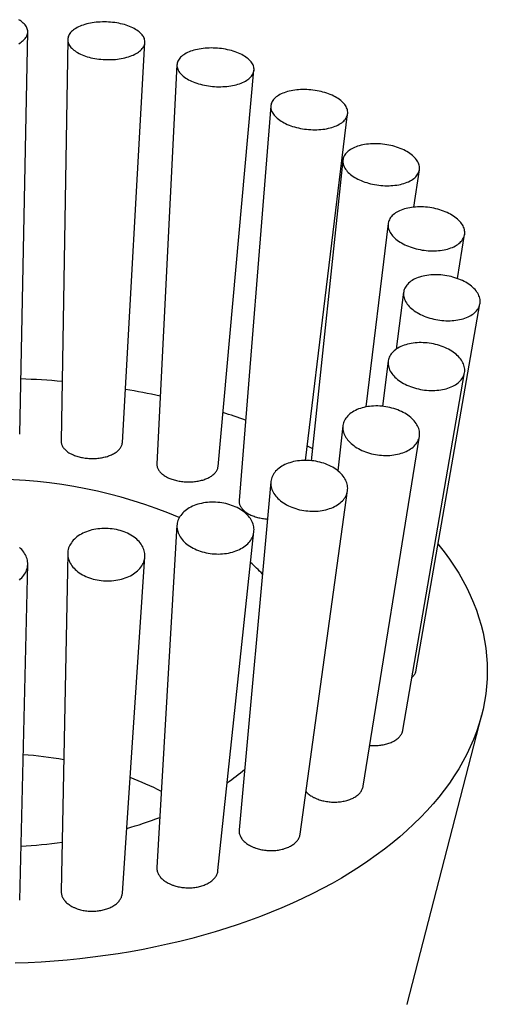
# Model space of a CAD drawing. Header units: millimetres. Extents: x 8 to 974, y 12 to 913.
# Tile 29 of 31: x 536 to 556, y 870 to 913. Entities that reach past the tile are written whole.
import ezdxf

# ---------------------------------------------------------------- set-up
doc = ezdxf.new("R2010")
doc.units = ezdxf.units.MM

msp = doc.modelspace()

# ---------------------------------------------------------------- linework, layer by layer
at = {"color": 7, "linetype": 'Continuous', "lineweight": 30}
for p, q in [((535.75, 895.033), (536.097, 912.394)), ((537.822, 912.062), (537.541, 894.718)), ((540.181, 894.662), (541.152, 911.942)), ((542.537, 910.972), (541.671, 893.739)), ((544.31, 893.63), (545.861, 910.737)), ((546.587, 909.196), (545.217, 892.165)), ((548.084, 893.894), (549.903, 908.861)), ((549.696, 906.858), (548.335, 893.882)), ((552.766, 904.828), (553.003, 906.442)), ((551.652, 904.115), (550.687, 896.201)), ((554.638, 901.746), (554.951, 903.642)), ((552.319, 901.155), (552, 898.697)), ((552.867, 884.847), (555.614, 900.655)), ((551.653, 898.179), (551.404, 896.23)), ((552.283, 882.242), (554.949, 897.684)), ((549.698, 895.387), (549.476, 893.45)), ((550.573, 879.822), (553, 894.933)), ((548.161, 894.525), (548.391, 894.411)), ((546.589, 892.97), (545.218, 877.948)), ((547.853, 877.755), (549.9, 892.591)), ((542.537, 891.091), (541.671, 876.321)), ((544.308, 876.181), (545.859, 890.817)), ((537.822, 889.877), (537.541, 875.282)), ((540.181, 875.208), (541.151, 889.734)), ((535.75, 874.902), (536.097, 889.414)), ((552.472, 870.411), (555.688, 882.91)), ((552.469, 870.409), (552.469, 870.412))]:
    msp.add_line(p, q, dxfattribs=at)
at = {"color": 7, "linetype": 'Continuous', "lineweight": 30, "flags": 128}
for points in [[(536.097, 912.401), (536.095, 912.445), (536.087, 912.488), (536.075, 912.531), (536.059, 912.574), (536.037, 912.616), (536.011, 912.657), (535.981, 912.698), (535.945, 912.738), (535.906, 912.777), (535.862, 912.815), (535.815, 912.851), (535.763, 912.887), (535.707, 912.921)], [(541.097, 911.757), (541.118, 911.799), (541.134, 911.841), (541.145, 911.884), (541.151, 911.928), (541.153, 911.971), (541.15, 912.015), (541.142, 912.059), (541.129, 912.102), (541.112, 912.146), (541.089, 912.189), (541.063, 912.231), (541.031, 912.273), (540.996, 912.314), (540.956, 912.354), (540.911, 912.393), (540.863, 912.431), (540.81, 912.468), (540.754, 912.504), (540.694, 912.538), (540.631, 912.57), (540.564, 912.601), (540.494, 912.631), (540.422, 912.658), (540.346, 912.684), (540.269, 912.708), (540.188, 912.729), (540.106, 912.749), (540.022, 912.766), (539.937, 912.781), (539.85, 912.795), (539.762, 912.805), (539.674, 912.814), (539.585, 912.82), (539.495, 912.824), (539.406, 912.825), (539.317, 912.825), (539.228, 912.821), (539.14, 912.816), (539.053, 912.808), (538.967, 912.798), (538.883, 912.785), (538.801, 912.771), (538.72, 912.754), (538.642, 912.735), (538.566, 912.714), (538.493, 912.691), (538.423, 912.666), (538.356, 912.639), (538.292, 912.61), (538.231, 912.579), (538.174, 912.547), (538.121, 912.513), (538.072, 912.478), (538.027, 912.442), (537.986, 912.404), (537.949, 912.365), (537.917, 912.325), (537.89, 912.284), (537.867, 912.243), (537.848, 912.2), (537.835, 912.158), (537.826, 912.114), (537.822, 912.071), (537.823, 912.027), (537.828, 911.983), (537.839, 911.94), (537.854, 911.896), (537.873, 911.853), (537.898, 911.81), (537.927, 911.768), (537.96, 911.727), (537.998, 911.686), (538.041, 911.646), (538.087, 911.608), (538.138, 911.57), (538.192, 911.534), (538.25, 911.499), (538.312, 911.466), (538.377, 911.434), (538.445, 911.404), (538.516, 911.376), (538.59, 911.349), (538.667, 911.324), (538.746, 911.302), (538.827, 911.281), (538.91, 911.263), (538.995, 911.246), (539.081, 911.232), (539.168, 911.22), (539.256, 911.21), (539.345, 911.203), (539.434, 911.198), (539.524, 911.195), (539.613, 911.195), (539.702, 911.197), (539.791, 911.201), (539.878, 911.208), (539.964, 911.217), (540.049, 911.228), (540.133, 911.242), (540.214, 911.258), (540.294, 911.276), (540.371, 911.296), (540.445, 911.318), (540.517, 911.342), (540.586, 911.368), (540.651, 911.396), (540.714, 911.426), (540.772, 911.457), (540.827, 911.49), (540.879, 911.524), (540.926, 911.56), (540.969, 911.597), (541.008, 911.636), (541.042, 911.675), (541.072, 911.715), (541.097, 911.757)], [(535.707, 911.882), (535.763, 911.916), (535.815, 911.951), (535.862, 911.988), (535.906, 912.026), (535.945, 912.065), (535.981, 912.105), (536.011, 912.146), (536.037, 912.187), (536.059, 912.229), (536.075, 912.272), (536.087, 912.315), (536.095, 912.358), (536.097, 912.401)], [(545.643, 910.373), (545.685, 910.41), (545.723, 910.449), (545.757, 910.488), (545.786, 910.529), (545.811, 910.57), (545.83, 910.613), (545.846, 910.656), (545.856, 910.7), (545.862, 910.744), (545.863, 910.789), (545.859, 910.834), (545.85, 910.878), (545.837, 910.923), (545.819, 910.968), (545.796, 911.012), (545.768, 911.056), (545.736, 911.1), (545.7, 911.142), (545.659, 911.184), (545.614, 911.225), (545.565, 911.265), (545.513, 911.304), (545.456, 911.341), (545.396, 911.378), (545.332, 911.412), (545.265, 911.445), (545.195, 911.477), (545.122, 911.506), (545.046, 911.534), (544.968, 911.56), (544.888, 911.584), (544.805, 911.605), (544.721, 911.625), (544.636, 911.642), (544.549, 911.657), (544.461, 911.67), (544.373, 911.681), (544.283, 911.689), (544.194, 911.695), (544.105, 911.698), (544.016, 911.699), (543.927, 911.698), (543.84, 911.694), (543.753, 911.687), (543.668, 911.679), (543.584, 911.668), (543.502, 911.655), (543.422, 911.639), (543.344, 911.621), (543.269, 911.601), (543.196, 911.579), (543.126, 911.555), (543.06, 911.529), (542.996, 911.501), (542.936, 911.471), (542.88, 911.439), (542.827, 911.406), (542.779, 911.371), (542.735, 911.334), (542.694, 911.297), (542.659, 911.258), (542.627, 911.217), (542.6, 911.176), (542.578, 911.134), (542.56, 911.091), (542.548, 911.048), (542.539, 911.004), (542.536, 910.959), (542.538, 910.915), (542.544, 910.87), (542.555, 910.825), (542.571, 910.78), (542.591, 910.736), (542.616, 910.691), (542.646, 910.648), (542.68, 910.605), (542.719, 910.562), (542.762, 910.521), (542.809, 910.48), (542.86, 910.441), (542.914, 910.403), (542.973, 910.366), (543.035, 910.331), (543.101, 910.297), (543.169, 910.265), (543.241, 910.234), (543.315, 910.205), (543.392, 910.179), (543.471, 910.154), (543.552, 910.131), (543.636, 910.11), (543.72, 910.092), (543.807, 910.076), (543.894, 910.062), (543.982, 910.05), (544.071, 910.041), (544.16, 910.034), (544.25, 910.029), (544.339, 910.027), (544.428, 910.027), (544.516, 910.03), (544.603, 910.035), (544.689, 910.042), (544.774, 910.052), (544.857, 910.064), (544.938, 910.079), (545.017, 910.095), (545.093, 910.114), (545.167, 910.135), (545.238, 910.158), (545.307, 910.184), (545.372, 910.211), (545.433, 910.24), (545.491, 910.271), (545.546, 910.303), (545.596, 910.337), (545.643, 910.373)], [(549.424, 908.345), (549.486, 908.374), (549.543, 908.405), (549.597, 908.438), (549.647, 908.473), (549.693, 908.509), (549.734, 908.546), (549.772, 908.586), (549.805, 908.626), (549.833, 908.668), (549.857, 908.71), (549.876, 908.754), (549.891, 908.798), (549.901, 908.843), (549.906, 908.889), (549.906, 908.935), (549.901, 908.982), (549.892, 909.028), (549.878, 909.075), (549.859, 909.121), (549.836, 909.168), (549.808, 909.214), (549.775, 909.259), (549.739, 909.304), (549.697, 909.348), (549.652, 909.391), (549.603, 909.433), (549.549, 909.474), (549.492, 909.513), (549.431, 909.552), (549.367, 909.588), (549.3, 909.624), (549.23, 909.657), (549.156, 909.689), (549.081, 909.719), (549.002, 909.747), (548.922, 909.773), (548.839, 909.796), (548.755, 909.818), (548.67, 909.837), (548.583, 909.854), (548.495, 909.869), (548.407, 909.881), (548.318, 909.891), (548.229, 909.898), (548.14, 909.903), (548.051, 909.906), (547.963, 909.905), (547.875, 909.903), (547.789, 909.898), (547.704, 909.89), (547.62, 909.88), (547.539, 909.868), (547.459, 909.853), (547.382, 909.836), (547.307, 909.816), (547.235, 909.794), (547.166, 909.77), (547.099, 909.744), (547.037, 909.716), (546.977, 909.686), (546.922, 909.654), (546.87, 909.62), (546.822, 909.585), (546.778, 909.548), (546.739, 909.51), (546.703, 909.47), (546.673, 909.429), (546.647, 909.387), (546.625, 909.344), (546.608, 909.3), (546.596, 909.255), (546.588, 909.209), (546.586, 909.163), (546.588, 909.117), (546.595, 909.071), (546.606, 909.024), (546.623, 908.977), (546.644, 908.931), (546.67, 908.885), (546.7, 908.839), (546.735, 908.794), (546.774, 908.75), (546.817, 908.706), (546.864, 908.664), (546.916, 908.622), (546.971, 908.582), (547.03, 908.543), (547.092, 908.505), (547.158, 908.469), (547.227, 908.435), (547.299, 908.402), (547.373, 908.371), (547.45, 908.343), (547.53, 908.316), (547.611, 908.291), (547.695, 908.268), (547.779, 908.248), (547.866, 908.23), (547.953, 908.214), (548.041, 908.2), (548.13, 908.189), (548.219, 908.181), (548.308, 908.174), (548.397, 908.171), (548.485, 908.17), (548.573, 908.171), (548.66, 908.175), (548.746, 908.181), (548.83, 908.19), (548.913, 908.201), (548.993, 908.215), (549.072, 908.231), (549.148, 908.25), (549.222, 908.27), (549.292, 908.293), (549.36, 908.318), (549.424, 908.345)], [(552.184, 905.811), (552.26, 905.829), (552.333, 905.85), (552.403, 905.874), (552.471, 905.899), (552.535, 905.927), (552.595, 905.957), (552.652, 905.988), (552.705, 906.022), (552.755, 906.058), (552.8, 906.095), (552.841, 906.134), (552.878, 906.174), (552.91, 906.216), (552.938, 906.259), (552.961, 906.304), (552.98, 906.349), (552.994, 906.395), (553.003, 906.442), (553.008, 906.49), (553.008, 906.538), (553.003, 906.586), (552.993, 906.635), (552.978, 906.684), (552.959, 906.732), (552.935, 906.781), (552.907, 906.829), (552.874, 906.877), (552.836, 906.923), (552.795, 906.97), (552.749, 907.015), (552.699, 907.059), (552.645, 907.102), (552.588, 907.144), (552.527, 907.185), (552.463, 907.224), (552.395, 907.261), (552.324, 907.297), (552.251, 907.33), (552.175, 907.362), (552.097, 907.392), (552.016, 907.42), (551.934, 907.445), (551.85, 907.468), (551.764, 907.489), (551.677, 907.508), (551.59, 907.524), (551.501, 907.537), (551.412, 907.548), (551.323, 907.557), (551.235, 907.563), (551.146, 907.566), (551.058, 907.567), (550.971, 907.565), (550.885, 907.56), (550.8, 907.553), (550.717, 907.543), (550.636, 907.531), (550.557, 907.516), (550.48, 907.499), (550.405, 907.479), (550.334, 907.457), (550.265, 907.433), (550.199, 907.406), (550.137, 907.377), (550.078, 907.346), (550.023, 907.314), (549.972, 907.279), (549.924, 907.242), (549.881, 907.204), (549.842, 907.165), (549.808, 907.123), (549.777, 907.081), (549.752, 907.037), (549.731, 906.992), (549.714, 906.947), (549.703, 906.9), (549.696, 906.853), (549.694, 906.805), (549.697, 906.756), (549.704, 906.708), (549.716, 906.659), (549.733, 906.61), (549.755, 906.562), (549.781, 906.514), (549.812, 906.466), (549.847, 906.418), (549.886, 906.372), (549.93, 906.326), (549.978, 906.281), (550.029, 906.238), (550.085, 906.195), (550.144, 906.154), (550.207, 906.114), (550.273, 906.076), (550.342, 906.04), (550.414, 906.005), (550.489, 905.972), (550.566, 905.941), (550.645, 905.913), (550.727, 905.886), (550.81, 905.862), (550.895, 905.84), (550.981, 905.82), (551.069, 905.803), (551.157, 905.788), (551.245, 905.775), (551.334, 905.766), (551.423, 905.759), (551.512, 905.754), (551.6, 905.752), (551.688, 905.753), (551.774, 905.756), (551.86, 905.762), (551.944, 905.77), (552.026, 905.781), (552.106, 905.795), (552.184, 905.811)], [(553.734, 902.943), (553.819, 902.949), (553.903, 902.958), (553.985, 902.97), (554.065, 902.984), (554.143, 903), (554.218, 903.02), (554.291, 903.041), (554.361, 903.066), (554.427, 903.092), (554.491, 903.121), (554.551, 903.152), (554.608, 903.186), (554.66, 903.221), (554.709, 903.258), (554.754, 903.297), (554.795, 903.338), (554.831, 903.38), (554.863, 903.424), (554.89, 903.469), (554.913, 903.515), (554.931, 903.563), (554.945, 903.611), (554.954, 903.66), (554.958, 903.71), (554.957, 903.76), (554.951, 903.811), (554.941, 903.862), (554.926, 903.913), (554.906, 903.964), (554.882, 904.015), (554.853, 904.065), (554.82, 904.115), (554.782, 904.164), (554.74, 904.213), (554.694, 904.26), (554.644, 904.307), (554.59, 904.352), (554.532, 904.396), (554.471, 904.438), (554.406, 904.479), (554.339, 904.518), (554.268, 904.556), (554.194, 904.591), (554.118, 904.624), (554.04, 904.656), (553.959, 904.685), (553.877, 904.711), (553.792, 904.736), (553.707, 904.758), (553.62, 904.777), (553.532, 904.794), (553.444, 904.808), (553.355, 904.82), (553.267, 904.829), (553.178, 904.835), (553.089, 904.839), (553.002, 904.84), (552.915, 904.838), (552.829, 904.833), (552.744, 904.826), (552.662, 904.815), (552.581, 904.803), (552.502, 904.787), (552.425, 904.769), (552.351, 904.749), (552.28, 904.726), (552.212, 904.7), (552.146, 904.673), (552.084, 904.643), (552.026, 904.61), (551.971, 904.576), (551.921, 904.54), (551.874, 904.502), (551.831, 904.462), (551.793, 904.42), (551.758, 904.377), (551.729, 904.333), (551.704, 904.287), (551.683, 904.24), (551.667, 904.192), (551.656, 904.143), (551.65, 904.094), (551.648, 904.044), (551.651, 903.993), (551.659, 903.942), (551.672, 903.891), (551.689, 903.84), (551.711, 903.789), (551.738, 903.739), (551.769, 903.689), (551.804, 903.639), (551.844, 903.59), (551.888, 903.542), (551.936, 903.495), (551.988, 903.45), (552.044, 903.405), (552.104, 903.362), (552.167, 903.32), (552.233, 903.28), (552.302, 903.242), (552.375, 903.205), (552.449, 903.171), (552.527, 903.139), (552.606, 903.109), (552.688, 903.081), (552.771, 903.055), (552.856, 903.032), (552.942, 903.011), (553.03, 902.993), (553.118, 902.977), (553.206, 902.964), (553.295, 902.954), (553.384, 902.946), (553.472, 902.942), (553.561, 902.939), (553.648, 902.94), (553.734, 902.943)], [(553.969, 899.938), (554.057, 899.93), (554.146, 899.926), (554.234, 899.924), (554.321, 899.925), (554.408, 899.929), (554.493, 899.936), (554.576, 899.946), (554.658, 899.958), (554.737, 899.973), (554.815, 899.991), (554.89, 900.012), (554.962, 900.035), (555.032, 900.061), (555.098, 900.089), (555.162, 900.12), (555.221, 900.153), (555.278, 900.188), (555.33, 900.225), (555.379, 900.265), (555.423, 900.306), (555.463, 900.349), (555.499, 900.393), (555.531, 900.439), (555.558, 900.487), (555.58, 900.535), (555.598, 900.585), (555.611, 900.636), (555.619, 900.687), (555.623, 900.74), (555.621, 900.792), (555.616, 900.845), (555.605, 900.899), (555.589, 900.952), (555.569, 901.005), (555.545, 901.058), (555.515, 901.111), (555.482, 901.163), (555.444, 901.214), (555.401, 901.265), (555.355, 901.314), (555.304, 901.362), (555.25, 901.409), (555.192, 901.455), (555.13, 901.499), (555.066, 901.541), (554.998, 901.582), (554.927, 901.621), (554.853, 901.657), (554.776, 901.692), (554.698, 901.724), (554.617, 901.754), (554.534, 901.781), (554.45, 901.806), (554.365, 901.829), (554.278, 901.849), (554.19, 901.866), (554.102, 901.88), (554.013, 901.892), (553.924, 901.901), (553.836, 901.907), (553.747, 901.91), (553.66, 901.91), (553.573, 901.908), (553.487, 901.902), (553.403, 901.894), (553.32, 901.883), (553.24, 901.869), (553.161, 901.852), (553.085, 901.833), (553.011, 901.811), (552.94, 901.786), (552.872, 901.759), (552.807, 901.73), (552.745, 901.698), (552.687, 901.664), (552.633, 901.628), (552.583, 901.589), (552.536, 901.549), (552.494, 901.507), (552.456, 901.463), (552.422, 901.418), (552.393, 901.371), (552.368, 901.323), (552.348, 901.274), (552.333, 901.224), (552.322, 901.173), (552.316, 901.121), (552.315, 901.068), (552.318, 901.015), (552.327, 900.962), (552.34, 900.909), (552.357, 900.856), (552.38, 900.802), (552.407, 900.75), (552.438, 900.697), (552.474, 900.646), (552.514, 900.595), (552.559, 900.545), (552.607, 900.496), (552.66, 900.448), (552.716, 900.402), (552.776, 900.357), (552.839, 900.314), (552.905, 900.272), (552.975, 900.233), (553.047, 900.195), (553.122, 900.159), (553.2, 900.126), (553.28, 900.095), (553.361, 900.066), (553.445, 900.04), (553.53, 900.016), (553.616, 899.995), (553.703, 899.977), (553.791, 899.961), (553.88, 899.948), (553.969, 899.938)], [(552.872, 896.999), (552.958, 896.978), (553.045, 896.959), (553.134, 896.944), (553.222, 896.932), (553.311, 896.922), (553.4, 896.916), (553.488, 896.912), (553.576, 896.911), (553.664, 896.914), (553.75, 896.919), (553.835, 896.927), (553.918, 896.938), (554, 896.953), (554.079, 896.97), (554.156, 896.989), (554.231, 897.012), (554.304, 897.037), (554.373, 897.065), (554.439, 897.095), (554.502, 897.128), (554.562, 897.163), (554.617, 897.201), (554.669, 897.24), (554.718, 897.282), (554.762, 897.325), (554.802, 897.371), (554.837, 897.418), (554.868, 897.466), (554.895, 897.516), (554.917, 897.567), (554.934, 897.619), (554.947, 897.673), (554.955, 897.726), (554.958, 897.781), (554.956, 897.836), (554.95, 897.891), (554.939, 897.947), (554.923, 898.002), (554.902, 898.058), (554.877, 898.113), (554.848, 898.167), (554.813, 898.221), (554.775, 898.274), (554.732, 898.326), (554.685, 898.377), (554.634, 898.427), (554.58, 898.475), (554.521, 898.522), (554.46, 898.567), (554.394, 898.611), (554.326, 898.652), (554.255, 898.692), (554.181, 898.729), (554.104, 898.764), (554.025, 898.797), (553.944, 898.827), (553.861, 898.854), (553.777, 898.879), (553.691, 898.902), (553.604, 898.921), (553.517, 898.938), (553.428, 898.952), (553.339, 898.963), (553.251, 898.971), (553.162, 898.976), (553.074, 898.978), (552.986, 898.977), (552.899, 898.974), (552.814, 898.967), (552.729, 898.957), (552.647, 898.944), (552.566, 898.929), (552.488, 898.91), (552.412, 898.889), (552.338, 898.865), (552.267, 898.839), (552.2, 898.81), (552.135, 898.778), (552.074, 898.744), (552.016, 898.708), (551.962, 898.669), (551.912, 898.629), (551.866, 898.586), (551.824, 898.542), (551.786, 898.495), (551.753, 898.448), (551.724, 898.398), (551.7, 898.348), (551.68, 898.296), (551.665, 898.244), (551.655, 898.19), (551.649, 898.136), (551.648, 898.081), (551.652, 898.026), (551.661, 897.97), (551.675, 897.915), (551.693, 897.86), (551.716, 897.804), (551.743, 897.75), (551.775, 897.695), (551.811, 897.642), (551.852, 897.589), (551.897, 897.538), (551.946, 897.487), (551.998, 897.438), (552.055, 897.391), (552.115, 897.345), (552.179, 897.3), (552.245, 897.258), (552.315, 897.217), (552.388, 897.179), (552.463, 897.143), (552.541, 897.109), (552.621, 897.078), (552.703, 897.049), (552.786, 897.022), (552.872, 896.999)], [(550.518, 894.327), (550.596, 894.293), (550.676, 894.262), (550.758, 894.233), (550.842, 894.207), (550.928, 894.184), (551.014, 894.164), (551.102, 894.147), (551.19, 894.133), (551.279, 894.122), (551.368, 894.113), (551.457, 894.108), (551.545, 894.106), (551.634, 894.107), (551.721, 894.111), (551.807, 894.118), (551.892, 894.128), (551.975, 894.142), (552.057, 894.158), (552.136, 894.177), (552.213, 894.199), (552.288, 894.224), (552.36, 894.251), (552.429, 894.281), (552.495, 894.314), (552.558, 894.349), (552.617, 894.387), (552.673, 894.427), (552.724, 894.469), (552.772, 894.513), (552.816, 894.559), (552.855, 894.607), (552.891, 894.656), (552.921, 894.707), (552.947, 894.76), (552.969, 894.813), (552.986, 894.868), (552.998, 894.923), (553.006, 894.979), (553.008, 895.036), (553.006, 895.093), (552.999, 895.15), (552.988, 895.208), (552.971, 895.265), (552.95, 895.322), (552.925, 895.379), (552.895, 895.435), (552.86, 895.49), (552.821, 895.544), (552.778, 895.598), (552.73, 895.65), (552.679, 895.7), (552.624, 895.75), (552.565, 895.797), (552.503, 895.843), (552.437, 895.887), (552.369, 895.929), (552.297, 895.968), (552.223, 896.006), (552.146, 896.04), (552.066, 896.073), (551.985, 896.103), (551.902, 896.13), (551.817, 896.154), (551.731, 896.176), (551.644, 896.195), (551.556, 896.21), (551.468, 896.223), (551.379, 896.233), (551.29, 896.24), (551.201, 896.243), (551.113, 896.244), (551.025, 896.241), (550.938, 896.236), (550.853, 896.227), (550.768, 896.215), (550.686, 896.201), (550.605, 896.183), (550.527, 896.162), (550.451, 896.139), (550.378, 896.113), (550.307, 896.084), (550.24, 896.052), (550.175, 896.018), (550.114, 895.982), (550.057, 895.943), (550.003, 895.902), (549.953, 895.859), (549.907, 895.814), (549.866, 895.767), (549.829, 895.718), (549.796, 895.668), (549.767, 895.617), (549.743, 895.564), (549.724, 895.51), (549.709, 895.455), (549.7, 895.399), (549.695, 895.342), (549.694, 895.286), (549.699, 895.228), (549.708, 895.171), (549.722, 895.114), (549.741, 895.056), (549.764, 895), (549.792, 894.943), (549.824, 894.888), (549.861, 894.833), (549.902, 894.779), (549.948, 894.726), (549.997, 894.675), (550.05, 894.625), (550.107, 894.576), (550.168, 894.53), (550.232, 894.485), (550.299, 894.442), (550.369, 894.401), (550.442, 894.363), (550.518, 894.327)], [(547.068, 892.104), (547.132, 892.059), (547.2, 892.016), (547.271, 891.976), (547.344, 891.938), (547.42, 891.903), (547.499, 891.87), (547.579, 891.839), (547.662, 891.812), (547.746, 891.787), (547.832, 891.766), (547.919, 891.747), (548.007, 891.731), (548.095, 891.718), (548.184, 891.709), (548.273, 891.702), (548.362, 891.699), (548.451, 891.699), (548.539, 891.702), (548.627, 891.708), (548.713, 891.718), (548.798, 891.73), (548.881, 891.745), (548.962, 891.764), (549.042, 891.786), (549.119, 891.81), (549.193, 891.837), (549.265, 891.867), (549.334, 891.9), (549.4, 891.935), (549.462, 891.973), (549.521, 892.013), (549.576, 892.056), (549.628, 892.1), (549.675, 892.147), (549.719, 892.195), (549.758, 892.246), (549.792, 892.297), (549.823, 892.351), (549.848, 892.405), (549.869, 892.461), (549.886, 892.517), (549.897, 892.575), (549.904, 892.633), (549.906, 892.691), (549.904, 892.75), (549.896, 892.809), (549.884, 892.868), (549.867, 892.927), (549.846, 892.985), (549.819, 893.043), (549.789, 893.1), (549.753, 893.156), (549.714, 893.211), (549.67, 893.265), (549.622, 893.318), (549.57, 893.369), (549.515, 893.418), (549.455, 893.466), (549.393, 893.512), (549.327, 893.555), (549.257, 893.597), (549.185, 893.636), (549.11, 893.673), (549.033, 893.707), (548.953, 893.739), (548.872, 893.768), (548.788, 893.794), (548.703, 893.817), (548.617, 893.837), (548.53, 893.854), (548.441, 893.869), (548.353, 893.88), (548.263, 893.888), (548.174, 893.893), (548.085, 893.894), (547.997, 893.893), (547.909, 893.888), (547.822, 893.88), (547.737, 893.87), (547.653, 893.856), (547.57, 893.839), (547.49, 893.818), (547.412, 893.795), (547.336, 893.77), (547.263, 893.741), (547.192, 893.71), (547.125, 893.675), (547.061, 893.639), (547, 893.6), (546.943, 893.559), (546.89, 893.515), (546.84, 893.469), (546.795, 893.422), (546.754, 893.373), (546.717, 893.322), (546.684, 893.269), (546.656, 893.215), (546.633, 893.16), (546.614, 893.104), (546.6, 893.047), (546.591, 892.989), (546.586, 892.931), (546.586, 892.872), (546.591, 892.813), (546.601, 892.754), (546.616, 892.696), (546.635, 892.637), (546.659, 892.579), (546.688, 892.522), (546.721, 892.465), (546.758, 892.409), (546.8, 892.355), (546.845, 892.301), (546.895, 892.249), (546.949, 892.199), (547.007, 892.151), (547.068, 892.104)], [(542.756, 890.482), (542.803, 890.428), (542.853, 890.377), (542.908, 890.327), (542.966, 890.278), (543.027, 890.232), (543.092, 890.188), (543.161, 890.146), (543.232, 890.107), (543.306, 890.07), (543.383, 890.036), (543.461, 890.004), (543.543, 889.975), (543.626, 889.949), (543.71, 889.926), (543.796, 889.906), (543.883, 889.889), (543.972, 889.876), (544.06, 889.865), (544.15, 889.858), (544.239, 889.853), (544.328, 889.852), (544.417, 889.854), (544.505, 889.86), (544.592, 889.869), (544.679, 889.88), (544.763, 889.895), (544.847, 889.913), (544.928, 889.934), (545.007, 889.959), (545.084, 889.986), (545.158, 890.015), (545.23, 890.048), (545.299, 890.083), (545.364, 890.121), (545.426, 890.162), (545.485, 890.204), (545.54, 890.249), (545.59, 890.296), (545.637, 890.345), (545.68, 890.395), (545.719, 890.448), (545.753, 890.502), (545.783, 890.557), (545.808, 890.613), (545.828, 890.671), (545.844, 890.729), (545.855, 890.788), (545.861, 890.848), (545.863, 890.907), (545.86, 890.967), (545.852, 891.028), (545.839, 891.087), (545.821, 891.147), (545.799, 891.206), (545.772, 891.265), (545.741, 891.322), (545.705, 891.379), (545.665, 891.434), (545.62, 891.488), (545.572, 891.541), (545.519, 891.591), (545.463, 891.641), (545.403, 891.688), (545.34, 891.733), (545.273, 891.776), (545.203, 891.816), (545.13, 891.855), (545.055, 891.89), (544.977, 891.923), (544.897, 891.953), (544.815, 891.981), (544.731, 892.005), (544.646, 892.027), (544.559, 892.045), (544.472, 892.061), (544.383, 892.073), (544.294, 892.082), (544.205, 892.088), (544.116, 892.09), (544.027, 892.09), (543.938, 892.086), (543.85, 892.079), (543.763, 892.069), (543.678, 892.055), (543.594, 892.039), (543.512, 892.019), (543.431, 891.997), (543.353, 891.971), (543.278, 891.943), (543.205, 891.911), (543.134, 891.877), (543.067, 891.841), (543.004, 891.802), (542.943, 891.76), (542.887, 891.716), (542.834, 891.671), (542.785, 891.623), (542.74, 891.573), (542.699, 891.521), (542.663, 891.468), (542.631, 891.414), (542.603, 891.358), (542.58, 891.301), (542.562, 891.243), (542.549, 891.184), (542.54, 891.125), (542.536, 891.065), (542.537, 891.005), (542.543, 890.945), (542.553, 890.885), (542.569, 890.825), (542.589, 890.766), (542.613, 890.707), (542.642, 890.649), (542.676, 890.592), (542.714, 890.536), (542.756, 890.482)], [(537.878, 889.571), (537.903, 889.512), (537.933, 889.454), (537.967, 889.397), (538.006, 889.341), (538.049, 889.287), (538.096, 889.234), (538.147, 889.183), (538.202, 889.134), (538.261, 889.087), (538.323, 889.042), (538.389, 888.999), (538.458, 888.959), (538.529, 888.921), (538.604, 888.885), (538.681, 888.853), (538.76, 888.823), (538.842, 888.796), (538.925, 888.772), (539.01, 888.751), (539.096, 888.733), (539.184, 888.718), (539.272, 888.707), (539.361, 888.699), (539.451, 888.694), (539.54, 888.692), (539.629, 888.693), (539.718, 888.698), (539.806, 888.706), (539.894, 888.717), (539.98, 888.732), (540.065, 888.749), (540.148, 888.77), (540.229, 888.794), (540.308, 888.82), (540.384, 888.85), (540.458, 888.882), (540.53, 888.917), (540.598, 888.955), (540.663, 888.995), (540.725, 889.038), (540.783, 889.083), (540.837, 889.13), (540.887, 889.179), (540.934, 889.23), (540.976, 889.282), (541.014, 889.336), (541.048, 889.392), (541.077, 889.449), (541.101, 889.507), (541.121, 889.565), (541.136, 889.625), (541.146, 889.685), (541.152, 889.745), (541.153, 889.806), (541.149, 889.867), (541.14, 889.928), (541.126, 889.988), (541.108, 890.048), (541.085, 890.107), (541.057, 890.166), (541.025, 890.223), (540.989, 890.279), (540.948, 890.334), (540.903, 890.388), (540.854, 890.44), (540.8, 890.49), (540.744, 890.538), (540.683, 890.584), (540.619, 890.628), (540.552, 890.67), (540.481, 890.709), (540.408, 890.746), (540.332, 890.78), (540.254, 890.811), (540.174, 890.839), (540.091, 890.865), (540.007, 890.887), (539.921, 890.906), (539.834, 890.923), (539.747, 890.936), (539.658, 890.946), (539.569, 890.952), (539.479, 890.956), (539.39, 890.956), (539.301, 890.953), (539.212, 890.946), (539.124, 890.937), (539.038, 890.924), (538.952, 890.908), (538.868, 890.889), (538.786, 890.867), (538.706, 890.842), (538.628, 890.813), (538.553, 890.782), (538.48, 890.749), (538.41, 890.712), (538.344, 890.673), (538.28, 890.632), (538.22, 890.588), (538.164, 890.542), (538.112, 890.494), (538.063, 890.444), (538.019, 890.393), (537.979, 890.339), (537.943, 890.284), (537.912, 890.228), (537.885, 890.171), (537.863, 890.112), (537.845, 890.053), (537.833, 889.993), (537.825, 889.933), (537.822, 889.872), (537.823, 889.812), (537.83, 889.751), (537.841, 889.69), (537.857, 889.63), (537.878, 889.571)], [(553.81, 890.273), (553.836, 890.241), (554.072, 889.94), (554.294, 889.636), (554.502, 889.329), (554.697, 889.019), (554.878, 888.705), (555.045, 888.389), (555.198, 888.071), (555.336, 887.75), (555.461, 887.428), (555.57, 887.103), (555.666, 886.777), (555.746, 886.45), (555.813, 886.121), (555.864, 885.792), (555.901, 885.461), (555.923, 885.131), (555.93, 884.8), (555.923, 884.469), (555.901, 884.139), (555.864, 883.809), (555.813, 883.479), (555.746, 883.151), (555.666, 882.823), (555.57, 882.497), (555.461, 882.173), (555.336, 881.85), (555.198, 881.529), (555.045, 881.211), (554.878, 880.895), (554.697, 880.582), (554.502, 880.271), (554.294, 879.964), (554.072, 879.66), (553.836, 879.36), (553.587, 879.063), (553.325, 878.77), (553.05, 878.481), (552.762, 878.197), (552.462, 877.917), (552.149, 877.642), (551.824, 877.372), (551.487, 877.107), (551.139, 876.847), (550.779, 876.593), (550.408, 876.344), (550.026, 876.101), (549.633, 875.864), (549.23, 875.633), (548.817, 875.409), (548.394, 875.191), (547.961, 874.979), (547.519, 874.774), (547.068, 874.576), (546.608, 874.385), (546.14, 874.201), (545.664, 874.025), (545.18, 873.856), (544.689, 873.694), (544.191, 873.54), (543.686, 873.394), (543.175, 873.255), (542.658, 873.125), (542.135, 873.002), (541.607, 872.888), (541.074, 872.781), (540.537, 872.683), (539.995, 872.593), (539.449, 872.512), (538.9, 872.439), (538.348, 872.374), (537.794, 872.318), (537.237, 872.271), (536.678, 872.232), (536.117, 872.202), (535.556, 872.18)], [(535.735, 888.726), (535.789, 888.775), (535.839, 888.825), (535.885, 888.878), (535.926, 888.932), (535.964, 888.987), (535.996, 889.044), (536.025, 889.102), (536.049, 889.161), (536.068, 889.22), (536.082, 889.281), (536.092, 889.341), (536.096, 889.402), (536.096, 889.463), (536.092, 889.524), (536.082, 889.585), (536.068, 889.645), (536.049, 889.705), (536.025, 889.764), (535.996, 889.822), (535.964, 889.878), (535.926, 889.934), (535.885, 889.988), (535.839, 890.04), (535.789, 890.091), (535.735, 890.14)]]:
    msp.add_lwpolyline(points, dxfattribs=at)
at = {"color": 7, "linetype": 'Continuous', "lineweight": 30}
for centre, radius, start, end in [((534.446, 861.267), 36.17, 85.0245, 87.8584), ((534.844, 864.212), 33.197, 77.8729, 80.5226), ((536.095, 868.976), 28.268, 70.575, 72.6583), ((534.43, 871.932), 21.154, 67.1685, 112.8315), ((539.941, 883.023), 8.664, 43.504, 48.1874), ((534.495, 862.878), 18.363, 80.1056, 85.6118), ((538.801, 888.565), 10.419, 304.5645, 309.6964), ((536.047, 868.253), 12.753, 62.8621, 69.494), ((535.504, 894.959), 17.641, 286.0023, 290.9016), ((534.468, 899.533), 22.339, 273.4325, 278.0126)]:
    msp.add_arc(centre, radius, start, end, dxfattribs=at)
for points, knots in [([(537.542, 894.718), (537.542, 894.716), (537.54, 894.694), (537.545, 894.651), (537.558, 894.591), (537.582, 894.53), (537.614, 894.471), (537.656, 894.414), (537.705, 894.359), (537.764, 894.306), (537.836, 894.252), (537.923, 894.197), (537.993, 894.163), (538.029, 894.146)], [0, 0, 0, 0, 0.009811, 0.102849, 0.195887, 0.291635, 0.387383, 0.480286, 0.573189, 0.668804, 0.764418, 0.881548, 1, 1, 1, 1]), ([(538.029, 894.146), (538.057, 894.134), (538.115, 894.109), (538.209, 894.076), (538.309, 894.047), (538.412, 894.023), (538.518, 894.003), (538.626, 893.989), (538.736, 893.979), (538.848, 893.975), (538.959, 893.975), (539.068, 893.981), (539.178, 893.992), (539.285, 894.008), (539.388, 894.029), (539.488, 894.054), (539.584, 894.084), (539.675, 894.118), (539.759, 894.157), (539.837, 894.199), (539.909, 894.245), (539.974, 894.295), (540.03, 894.346), (540.077, 894.401), (540.117, 894.458), (540.148, 894.517), (540.168, 894.577), (540.179, 894.625), (540.18, 894.654), (540.18, 894.662)], [0, 0, 0, 0, 0.0372823, 0.0745646, 0.1129296, 0.1512946, 0.1885772, 0.2258597, 0.264226, 0.3025924, 0.3398666, 0.377141, 0.4154961, 0.4538512, 0.4911636, 0.5284761, 0.5668681, 0.6052602, 0.6426499, 0.6800396, 0.7185104, 0.7569813, 0.794459, 0.8319368, 0.8704996, 0.9090625, 0.9466018, 0.9841411, 1, 1, 1, 1]), ([(541.672, 893.739), (541.671, 893.726), (541.669, 893.692), (541.677, 893.638), (541.694, 893.577), (541.721, 893.516), (541.756, 893.457), (541.801, 893.4), (541.853, 893.345), (541.914, 893.292), (541.989, 893.238), (542.078, 893.183), (542.15, 893.149), (542.186, 893.132)], [0, 0, 0, 0, 0.05991, 0.148344, 0.236777, 0.327792, 0.418806, 0.507041, 0.595275, 0.686085, 0.776895, 0.887825, 1, 1, 1, 1]), ([(542.186, 893.132), (542.215, 893.12), (542.274, 893.095), (542.37, 893.062), (542.471, 893.033), (542.575, 893.009), (542.682, 892.99), (542.79, 892.976), (542.901, 892.967), (543.013, 892.963), (543.124, 892.964), (543.233, 892.971), (543.342, 892.982), (543.448, 892.999), (543.551, 893.02), (543.649, 893.046), (543.743, 893.077), (543.833, 893.113), (543.915, 893.152), (543.991, 893.195), (544.061, 893.242), (544.123, 893.293), (544.176, 893.345), (544.221, 893.401), (544.258, 893.459), (544.285, 893.518), (544.303, 893.576), (544.307, 893.613), (544.309, 893.63)], [0, 0, 0, 0, 0.038064, 0.076128, 0.1152983, 0.1544686, 0.1925325, 0.2305964, 0.2697647, 0.3089331, 0.3470227, 0.3851124, 0.4243043, 0.4634964, 0.5016607, 0.539825, 0.5790929, 0.6183608, 0.6566156, 0.6948705, 0.7342327, 0.7735949, 0.8119187, 0.8502425, 0.8896788, 0.929115, 0.9674528, 1, 1, 1, 1]), ([(545.218, 892.165), (545.217, 892.158), (545.214, 892.131), (545.218, 892.083), (545.229, 892.02), (545.251, 891.958), (545.282, 891.898), (545.321, 891.839), (545.369, 891.781), (545.431, 891.721), (545.507, 891.66), (545.57, 891.62), (545.602, 891.6)], [0, 0, 0, 0, 0.032795, 0.133266, 0.236671, 0.340075, 0.440309, 0.540542, 0.643699, 0.746856, 0.872725, 1, 1, 1, 1]), ([(545.602, 891.6), (545.629, 891.585), (545.682, 891.556), (545.769, 891.515), (545.863, 891.478), (545.961, 891.446), (546.063, 891.419), (546.168, 891.396), (546.277, 891.378), (546.369, 891.366), (546.424, 891.363), (546.442, 891.362)], [0, 0, 0, 0, 0.116164, 0.232328, 0.35187, 0.471412, 0.587575, 0.703738, 0.823269, 0.942801, 1, 1, 1, 1]), ([(552.678, 884.528), (552.686, 884.536), (552.715, 884.561), (552.755, 884.607), (552.798, 884.666), (552.831, 884.728), (552.854, 884.789), (552.862, 884.829), (552.866, 884.847)], [0, 0, 0, 0, 0.082853, 0.268342, 0.459248, 0.650153, 0.83516, 1, 1, 1, 1]), ([(550.857, 881.591), (550.886, 881.588), (550.952, 881.583), (551.057, 881.58), (551.168, 881.583), (551.278, 881.592), (551.385, 881.606), (551.49, 881.626), (551.591, 881.651), (551.687, 881.681), (551.778, 881.716), (551.864, 881.756), (551.943, 881.801), (552.015, 881.849), (552.079, 881.901), (552.136, 881.956), (552.184, 882.015), (552.224, 882.075), (552.254, 882.138), (552.274, 882.193), (552.28, 882.229), (552.282, 882.242)], [0, 0, 0, 0, 0.042164, 0.097475, 0.152787, 0.20653, 0.260273, 0.315583, 0.370892, 0.424539, 0.478186, 0.5334, 0.588614, 0.642117, 0.69562, 0.750684, 0.805749, 0.859127, 0.912505, 0.967437, 1, 1, 1, 1]), ([(548.107, 879.594), (548.118, 879.581), (548.148, 879.548), (548.205, 879.497), (548.276, 879.442), (548.361, 879.386), (548.461, 879.331), (548.539, 879.298), (548.579, 879.281)], [0, 0, 0, 0, 0.103319, 0.264019, 0.428197, 0.593577, 0.795663, 1, 1, 1, 1]), ([(548.579, 879.281), (548.61, 879.269), (548.674, 879.245), (548.776, 879.214), (548.882, 879.188), (548.991, 879.168), (549.101, 879.153), (549.212, 879.144), (549.325, 879.141), (549.437, 879.143), (549.546, 879.151), (549.654, 879.165), (549.759, 879.185), (549.861, 879.21), (549.958, 879.24), (550.05, 879.275), (550.137, 879.315), (550.217, 879.359), (550.29, 879.408), (550.356, 879.46), (550.414, 879.516), (550.464, 879.574), (550.506, 879.636), (550.538, 879.699), (550.561, 879.761), (550.569, 879.803), (550.572, 879.822)], [0, 0, 0, 0, 0.041293, 0.082873, 0.125357, 0.168153, 0.209446, 0.251026, 0.293513, 0.336313, 0.377561, 0.419096, 0.461539, 0.504297, 0.545439, 0.586869, 0.629203, 0.671852, 0.712889, 0.754212, 0.796436, 0.838972, 0.879956, 0.921224, 0.963388, 1, 1, 1, 1]), ([(545.219, 877.947), (545.218, 877.942), (545.214, 877.915), (545.216, 877.864), (545.225, 877.794), (545.245, 877.726), (545.273, 877.659), (545.31, 877.593), (545.357, 877.529), (545.411, 877.467), (545.474, 877.408), (545.543, 877.353), (545.621, 877.3), (545.712, 877.248), (545.819, 877.197), (545.901, 877.167), (545.942, 877.152)], [0, 0, 0, 0, 0.016343, 0.088066, 0.161342, 0.235153, 0.30654, 0.378422, 0.451859, 0.525833, 0.597383, 0.669429, 0.743037, 0.817184, 0.90808, 1, 1, 1, 1]), ([(545.942, 877.152), (545.975, 877.141), (546.041, 877.12), (546.146, 877.095), (546.254, 877.074), (546.365, 877.059), (546.476, 877.05), (546.587, 877.046), (546.699, 877.048), (546.809, 877.057), (546.917, 877.071), (547.022, 877.09), (547.125, 877.115), (547.223, 877.146), (547.315, 877.181), (547.402, 877.221), (547.483, 877.266), (547.558, 877.315), (547.625, 877.367), (547.684, 877.423), (547.735, 877.483), (547.778, 877.545), (547.812, 877.609), (547.836, 877.674), (547.85, 877.723), (547.852, 877.75), (547.852, 877.755)], [0, 0, 0, 0, 0.0425089, 0.0853122, 0.1290448, 0.1730989, 0.2156079, 0.2584128, 0.3021519, 0.3462145, 0.3886412, 0.4313636, 0.4750199, 0.5189993, 0.5613173, 0.6039298, 0.6474716, 0.6913347, 0.7335961, 0.7761509, 0.8196304, 0.863429, 0.9057134, 0.9482906, 0.99179, 1, 1, 1, 1]), ([(541.672, 876.321), (541.671, 876.312), (541.669, 876.28), (541.673, 876.224), (541.687, 876.155), (541.71, 876.086), (541.742, 876.019), (541.782, 875.953), (541.832, 875.89), (541.89, 875.829), (541.956, 875.771), (542.028, 875.717), (542.109, 875.667), (542.203, 875.617), (542.312, 875.568), (542.396, 875.541), (542.438, 875.527)], [0, 0, 0, 0, 0.02792, 0.098804, 0.171223, 0.244171, 0.314731, 0.38578, 0.45837, 0.531491, 0.602158, 0.673316, 0.746021, 0.819261, 0.909121, 1, 1, 1, 1]), ([(542.438, 875.527), (542.472, 875.517), (542.539, 875.498), (542.645, 875.475), (542.754, 875.457), (542.865, 875.446), (542.976, 875.44), (543.086, 875.439), (543.198, 875.445), (543.308, 875.457), (543.414, 875.474), (543.517, 875.497), (543.618, 875.525), (543.714, 875.559), (543.804, 875.597), (543.888, 875.64), (543.967, 875.687), (544.039, 875.739), (544.103, 875.794), (544.159, 875.852), (544.207, 875.914), (544.246, 875.978), (544.277, 876.044), (544.297, 876.111), (544.307, 876.157), (544.308, 876.18), (544.308, 876.181)], [0, 0, 0, 0, 0.0427793, 0.0858548, 0.1298652, 0.1741992, 0.2169787, 0.2600561, 0.3040738, 0.3484168, 0.3911131, 0.4341066, 0.4780381, 0.5222938, 0.5649244, 0.607851, 0.6517107, 0.6958927, 0.7385364, 0.7814754, 0.8253447, 0.8695349, 0.9122639, 0.9552884, 0.9992436, 1, 1, 1, 1]), ([(537.542, 875.282), (537.542, 875.275), (537.54, 875.245), (537.547, 875.19), (537.562, 875.121), (537.587, 875.052), (537.62, 874.986), (537.663, 874.92), (537.715, 874.857), (537.774, 874.797), (537.841, 874.741), (537.916, 874.688), (538.005, 874.634), (538.109, 874.582), (538.19, 874.552), (538.23, 874.537)], [0, 0, 0, 0, 0.022496, 0.101115, 0.180309, 0.256883, 0.333987, 0.412766, 0.492123, 0.568747, 0.645904, 0.724742, 0.804161, 0.901527, 1, 1, 1, 1]), ([(538.23, 874.537), (538.263, 874.526), (538.328, 874.504), (538.431, 874.478), (538.538, 874.457), (538.648, 874.442), (538.758, 874.432), (538.868, 874.429), (538.98, 874.431), (539.091, 874.439), (539.199, 874.453), (539.305, 874.472), (539.409, 874.497), (539.508, 874.528), (539.602, 874.563), (539.691, 874.603), (539.775, 874.648), (539.852, 874.698), (539.922, 874.751), (539.984, 874.808), (540.039, 874.868), (540.086, 874.931), (540.123, 874.996), (540.152, 875.063), (540.171, 875.132), (540.18, 875.18), (540.18, 875.206), (540.18, 875.208)], [0, 0, 0, 0, 0.040802, 0.081887, 0.123864, 0.16615, 0.206952, 0.248039, 0.290021, 0.332314, 0.373054, 0.414076, 0.455992, 0.498217, 0.538936, 0.579937, 0.621827, 0.664025, 0.704799, 0.745856, 0.7878, 0.830052, 0.870931, 0.912092, 0.954145, 0.996505, 1, 1, 1, 1])]:
    msp.add_open_spline(points, degree=3, knots=knots, dxfattribs=at)

doc.saveas('drawing.dxf')
